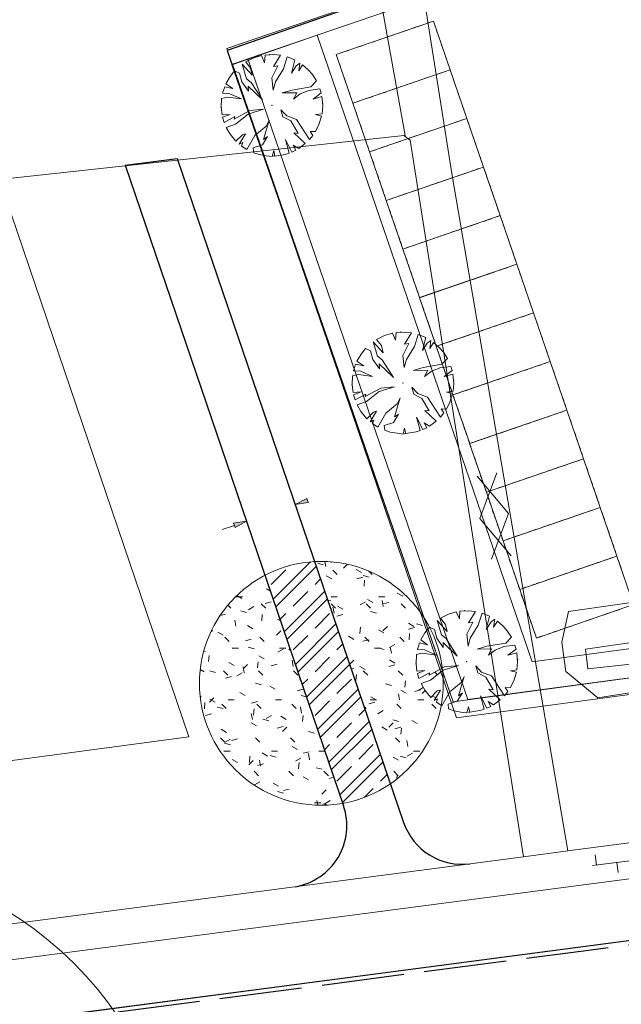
# Model space of a CAD drawing. Header units: metres. Extents: x 231584 to 239351, y 577231 to 577839.
# Tile 23 of 70: x 232066 to 232095, y 577503 to 577551. Entities that reach past the tile are written whole.
import ezdxf

# ---------------------------------------------------------------- set-up
doc = ezdxf.new("R2010")
doc.units = ezdxf.units.M
doc.header["$MEASUREMENT"] = 0
doc.linetypes.add('VH-OPSLUITBAND_100X200_A', pattern=[10, 4, -1, 4, -1])
doc.layers.get('Defpoints').update_dxf_attribs({"color": 6, "lineweight": 0})
for name, color, linetype, lineweight in [('B01', 1, 'Continuous', 0), ('N-WE-VH-DETAIL1-A', 12, 'Continuous', 13), ('N-WE-VH-KANTOPSLUITING_OPSLUITBAND_100X200-G', 150, 'VH-OPSLUITBAND_100X200_A', 30), ('N-WE-VH-KANTVERHARDING-G', 4, 'Continuous', 30), ('N-WE-VH-KANTVERHARDING_FIETSPAD-G', 1, 'Continuous', 30), ('PDF_21 Buitenwanden', 8, 'Continuous', 0), ('PDF_23 Vloeren', 8, 'Continuous', 0), ('PDF_90 Terrein perceel', 8, 'Continuous', 0), ('R-WE-GR-GRAS_BERM-A-500', 72, 'Continuous', 13), ('S01', 7, 'Continuous', 0), ('S03', 7, 'Continuous', 0), ('T07', 140, 'Continuous', 0), ('T09', 72, 'Continuous', 0), ('V01', 8, 'Continuous', 0), ('V02', 253, 'Continuous', 0), ('X-XX-AL-AANKLEDING-M', 7, 'Continuous', 13)]:
    doc.layers.add(name, color=color, linetype=linetype, lineweight=lineweight)

# ---------------------------------------------------------------- blocks, each defined once
blk = doc.blocks.new('OV6')
at = {"color": 0}
for p, q in [((1.96, 5), (1.96, 0)), ((21.96, 5), (21.96, 0)), ((41.96, 5), (41.96, 0)), ((-0.04, 0), (43.96, 0)), ((11.96, 0), (11.96, -5)), ((31.96, 0), (31.96, -5))]:
    blk.add_line(p, q, dxfattribs=at)
blk = doc.blocks.new('GV2')
at = {"color": 0}
for p, q in [((11.84, 20.48), (0, 0)), ((13.98, 0), (2.16, 20.48)), ((11.8, -20.48), (0, 0)), ((13.98, 0), (2.12, -20.48))]:
    blk.add_line(p, q, dxfattribs=at)

msp = doc.modelspace()

# ---------------------------------------------------------------- hatches: boundary and pattern name
at = {"layer": 'N-WE-VH-DETAIL1-A', "linetype": 'Continuous'}
h = msp.add_hatch(dxfattribs=at)
h.set_pattern_fill('ACO-BETON_IN HET WERK GESTORT', color=256, scale=0.1, pattern_type=2)
h.set_pattern_definition([(45, (-0.0003, -0.0001), (-1.0606601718, 1.0606601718), []), (45, (1.3102, -0.0001), (-1.0606601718, 1.0606601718), [1, -0.5]), (45, (0.4997, -0.0001), (-1.0606601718, 1.0606601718), [])])
h.paths.add_polyline_path([(232080.108, 577524.202, 0.107096), (232077.692, 577523.539), (232081.464, 577512.474, 0.107096), (232083.781, 577513.425)], flags=17)
at = {"layer": 'R-WE-GR-GRAS_BERM-A-500', "linetype": 'Continuous'}
h = msp.add_hatch(dxfattribs=at)
h.set_pattern_fill('AGR-GRAS_01', color=256, scale=0.1, pattern_type=2)
h.set_pattern_definition([(0, (0, -0.0008), (2.5, 2.5), [0.3, -2]), (45, (1, 0.4992), (-0.282842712, 4.666904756), [0.3, -2]), (30, (0.2, 0.2992), (0.568653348, 3.215063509), [0.3, -2]), (15, (0.8, 1.1992), (0.964067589, 1.8112354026), [0.3, -2]), (135, (0.4, 4.9992), (-0.0707106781, -1.6263455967), [0.3, -2]), (150, (3, 0.9992), (0.5392304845, -1.4660254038), [0.3, -2]), (165, (0.6, 0.0992), (0.358630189, -1.752536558), [0.3, -2]), (85, (1, 0.9992), (-2.181693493, 2.600041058), [0.3, -2]), (100, (0, -0.0008), (-2.780294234, 1.946782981), [0.3, -2])])
h.paths.add_polyline_path([(232083.781, 577513.425, 0.199155), (232086.245, 577517.227), (232086.011, 577517.379), (232086.07, 577517.552), (232085.895, 577517.471), (232086.209, 577517.974), (232086.054, 577517.929), (232085.74, 577517.614), (232085.451, 577517.962), (232085.263, 577518.288), (232085.72, 577518.448), (232086.227, 577518.843), (232086.181, 577518.978), (232085.658, 577518.693), (232085.679, 577518.811), (232085.162, 577518.531), (232085.089, 577518.775), (232085.453, 577518.919), (232085.064, 577518.891), (232085.022, 577519.252), (232085.044, 577519.695), (232085.327, 577519.759), (232085.941, 577519.679), (232085.932, 577519.703), (232085.437, 577519.92), (232085.091, 577519.943), (232085.192, 577520.26), (232085.583, 577520.174), (232085.254, 577520.404), (232085.455, 577520.754), (232085.537, 577520.856), (232085.231, 577521.748, 0.255883), (232080.108, 577524.202)], flags=17)
h.paths.add_polyline_path([(232077.692, 577523.539, 0.857964), (232081.464, 577512.474)], flags=17)

# ---------------------------------------------------------------- linework, layer by layer
at = {"layer": 'B01', "flags": 128}
msp.add_lwpolyline([(232049.126, 577517.937), (232050.914, 577512.619), (232073.998, 577515.694), (232064.789, 577542.75)], dxfattribs=at)
at = {"layer": 'Defpoints'}
for centre, radius in [((232080.429, 577518.297), 5.914), ((232055.942, 577492.204), 17.669)]:
    msp.add_circle(centre, radius, dxfattribs=at)
at = {"layer": 'N-WE-VH-KANTOPSLUITING_OPSLUITBAND_100X200-G', "flags": 128}
msp.add_lwpolyline([(232040.896, 577497.859), (232044.39, 577498.355), (232050.132, 577499.396), (232055.665, 577500.398), (232093.514, 577505.372), (232103.229, 577506.649)], dxfattribs=at)
at = {"layer": 'N-WE-VH-KANTVERHARDING-G', "flags": 128}
msp.add_lwpolyline([(232040.806, 577498.048), (232044.359, 577498.552), (232050.097, 577499.592), (232055.634, 577500.596), (232093.488, 577505.571), (232131.439, 577510.558), (232135.081, 577511.011), (232138.95, 577511.326), (232150.141, 577512.206), (232161.343, 577513.087), (232176.206, 577514.286)], dxfattribs=at)
at = {"layer": 'N-WE-VH-KANTVERHARDING_FIETSPAD-G'}
for p, q in [((232070.91, 577543.439), (232073.438, 577543.77)), ((232070.91, 577543.439), (232081.503, 577512.357)), ((232073.438, 577543.77), (232084.419, 577511.551))]:
    msp.add_line(p, q, dxfattribs=at)
at = {"layer": 'N-WE-VH-KANTVERHARDING_FIETSPAD-G', "flags": 128}
msp.add_lwpolyline([(232085.473, 577554.427), (232086.088, 577552.582), (232075.865, 577549.004), (232077.495, 577544.3)], dxfattribs=at)
at = {"layer": 'N-WE-VH-KANTVERHARDING_FIETSPAD-G'}
for centre, start, end in [((232078.664, 577511.389), 279.3642, 18.8207), ((232087.259, 577512.519), 198.8207, 277.4866)]:
    msp.add_arc(centre, 3, start, end, dxfattribs=at)
at = {"layer": 'PDF_21 Buitenwanden', "lineweight": 13, "flags": 128}
msp.add_lwpolyline([(232099.14, 577521.601, -0.414286), (232097.838, 577518.939, -0.048461), (232097.438, 577518.844), (232087.529, 577517.51), (232083.271, 577529.922), (232076.863, 577548.601), (232086.335, 577551.851), (232086.076, 577552.606), (232075.849, 577549.097), (232082.516, 577529.663), (232086.986, 577516.631), (232097.544, 577518.053, 0.048969), (232098.097, 577518.184, 0.41431), (232099.895, 577521.86), (232099.641, 577522.599), (232098.886, 577522.34)], format="xyb", close=True, dxfattribs=at)
at = {"layer": 'PDF_23 Vloeren', "lineweight": 13, "flags": 128}
msp.add_lwpolyline([(232076.085, 577548.316), (232080.218, 577549.752), (232090.651, 577519.339), (232099.289, 577520.502), (232090.651, 577519.339), (232080.218, 577549.752), (232076.112, 577548.344), (232086.828, 577517.403), (232098.955, 577519.05), (232099.289, 577520.502), (232099.132, 577519.074), (232086.828, 577517.403)], close=True, dxfattribs=at)
at = {"layer": 'PDF_90 Terrein perceel', "lineweight": 13}
for p, q in [((232084.463, 577549.946), (232084.61, 577549.996)), ((232084.683, 577550.022), (232084.831, 577550.072)), ((232084.905, 577550.097), (232085.052, 577550.148)), ((232085.126, 577550.173), (232085.273, 577550.224)), ((232085.346, 577550.249), (232085.493, 577550.3)), ((232085.567, 577550.325), (232085.714, 577550.376)), ((232085.943, 577550.207), (232085.994, 577550.06)), ((232083.137, 577549.491), (232083.284, 577549.542)), ((232083.358, 577549.567), (232083.505, 577549.617)), ((232083.579, 577549.643), (232083.726, 577549.693)), ((232083.8, 577549.718), (232083.947, 577549.769)), ((232084.021, 577549.794), (232084.168, 577549.845)), ((232084.242, 577549.87), (232084.389, 577549.921)), ((232086.019, 577549.986), (232086.069, 577549.839)), ((232086.095, 577549.765), (232086.145, 577549.618)), ((232086.17, 577549.544), (232086.221, 577549.397)), ((232081.811, 577549.036), (232081.958, 577549.086)), ((232082.033, 577549.112), (232082.18, 577549.162)), ((232082.253, 577549.187), (232082.401, 577549.238)), ((232082.474, 577549.263), (232082.621, 577549.314)), ((232082.695, 577549.339), (232082.842, 577549.39)), ((232082.916, 577549.415), (232083.063, 577549.466)), ((232086.246, 577549.323), (232086.297, 577549.176)), ((232086.322, 577549.102), (232086.373, 577548.955)), ((232081.276, 577548.438), (232081.225, 577548.585)), ((232081.37, 577548.884), (232081.517, 577548.935)), ((232081.59, 577548.96), (232081.738, 577549.01)), ((232086.398, 577548.881), (232086.448, 577548.734)), ((232086.474, 577548.661), (232086.524, 577548.513)), ((232081.352, 577548.217), (232081.301, 577548.364)), ((232081.427, 577547.996), (232081.377, 577548.143)), ((232086.549, 577548.439), (232086.6, 577548.292)), ((232081.503, 577547.775), (232081.453, 577547.922)), ((232081.579, 577547.554), (232081.529, 577547.701)), ((232085.351, 577547.614), (232085.204, 577547.563)), ((232085.572, 577547.689), (232085.425, 577547.639)), ((232085.793, 577547.765), (232085.646, 577547.715)), ((232086.014, 577547.841), (232085.867, 577547.791)), ((232086.235, 577547.917), (232086.088, 577547.866)), ((232086.456, 577547.993), (232086.308, 577547.943)), ((232086.752, 577547.847), (232086.803, 577547.7)), ((232086.828, 577547.627), (232086.879, 577547.479)), ((232081.655, 577547.333), (232081.604, 577547.48)), ((232081.731, 577547.112), (232081.68, 577547.259)), ((232084.026, 577547.159), (232083.878, 577547.108)), ((232084.247, 577547.235), (232084.099, 577547.184)), ((232084.467, 577547.31), (232084.32, 577547.26)), ((232084.688, 577547.386), (232084.541, 577547.336)), ((232084.909, 577547.462), (232084.762, 577547.411)), ((232085.13, 577547.538), (232084.983, 577547.487)), ((232086.904, 577547.406), (232086.954, 577547.259)), ((232086.98, 577547.185), (232087.03, 577547.038)), ((232081.806, 577546.891), (232081.756, 577547.038)), ((232081.882, 577546.67), (232081.832, 577546.817)), ((232082.7, 577546.704), (232082.553, 577546.653)), ((232082.921, 577546.779), (232082.774, 577546.729)), ((232083.142, 577546.855), (232082.995, 577546.805)), ((232083.363, 577546.931), (232083.216, 577546.88)), ((232083.584, 577547.007), (232083.436, 577546.957)), ((232083.804, 577547.083), (232083.657, 577547.032)), ((232087.056, 577546.964), (232087.106, 577546.816)), ((232087.131, 577546.743), (232087.182, 577546.596)), ((232082.085, 577546.078), (232082.035, 577546.225)), ((232082.258, 577546.552), (232082.111, 577546.502)), ((232082.479, 577546.628), (232082.332, 577546.577)), ((232087.207, 577546.522), (232087.258, 577546.375)), ((232087.283, 577546.301), (232087.333, 577546.154)), ((232082.161, 577545.857), (232082.111, 577546.005)), ((232082.237, 577545.637), (232082.186, 577545.784)), ((232087.359, 577546.08), (232087.409, 577545.933)), ((232082.313, 577545.415), (232082.262, 577545.562)), ((232082.389, 577545.194), (232082.338, 577545.342)), ((232086.161, 577545.254), (232086.013, 577545.204)), ((232086.381, 577545.33), (232086.234, 577545.28)), ((232086.602, 577545.406), (232086.455, 577545.355)), ((232086.824, 577545.482), (232086.676, 577545.431)), ((232087.044, 577545.557), (232086.897, 577545.507)), ((232087.265, 577545.634), (232087.118, 577545.583)), ((232087.562, 577545.488), (232087.612, 577545.341)), ((232087.638, 577545.267), (232087.688, 577545.12)), ((232082.464, 577544.974), (232082.414, 577545.121)), ((232082.54, 577544.753), (232082.49, 577544.9)), ((232084.835, 577544.799), (232084.687, 577544.749)), ((232085.056, 577544.875), (232084.909, 577544.825)), ((232085.277, 577544.951), (232085.13, 577544.901)), ((232085.498, 577545.027), (232085.35, 577544.976)), ((232085.718, 577545.103), (232085.571, 577545.052)), ((232085.94, 577545.178), (232085.793, 577545.128)), ((232087.713, 577545.046), (232087.764, 577544.899)), ((232087.789, 577544.826), (232087.84, 577544.678)), ((232082.616, 577544.532), (232082.565, 577544.679)), ((232082.692, 577544.311), (232082.641, 577544.458)), ((232083.288, 577544.268), (232083.141, 577544.218)), ((232083.509, 577544.344), (232083.362, 577544.294)), ((232083.73, 577544.42), (232083.583, 577544.369)), ((232083.951, 577544.496), (232083.804, 577544.445)), ((232084.172, 577544.572), (232084.025, 577544.521)), ((232084.393, 577544.648), (232084.246, 577544.597)), ((232084.614, 577544.724), (232084.467, 577544.673)), ((232087.865, 577544.604), (232087.916, 577544.457)), ((232087.941, 577544.383), (232087.991, 577544.236)), ((232082.895, 577543.719), (232082.844, 577543.866)), ((232083.068, 577544.193), (232082.92, 577544.142)), ((232088.017, 577544.163), (232088.067, 577544.015)), ((232088.092, 577543.942), (232088.143, 577543.795)), ((232082.971, 577543.498), (232082.92, 577543.645)), ((232083.046, 577543.277), (232082.996, 577543.424)), ((232088.168, 577543.72), (232088.219, 577543.573)), ((232083.122, 577543.056), (232083.072, 577543.203)), ((232083.198, 577542.835), (232083.147, 577542.982)), ((232086.97, 577542.895), (232086.823, 577542.844)), ((232087.191, 577542.971), (232087.044, 577542.92)), ((232087.412, 577543.046), (232087.264, 577542.996)), ((232087.633, 577543.122), (232087.486, 577543.072)), ((232087.854, 577543.198), (232087.707, 577543.148)), ((232088.074, 577543.274), (232087.927, 577543.224)), ((232088.371, 577543.129), (232088.422, 577542.982)), ((232088.447, 577542.908), (232088.497, 577542.761)), ((232083.274, 577542.614), (232083.223, 577542.761)), ((232083.349, 577542.393), (232083.299, 577542.541)), ((232085.423, 577542.364), (232085.276, 577542.314)), ((232085.644, 577542.44), (232085.497, 577542.39)), ((232085.865, 577542.516), (232085.718, 577542.465)), ((232086.086, 577542.592), (232085.939, 577542.541)), ((232086.307, 577542.667), (232086.16, 577542.617)), ((232086.528, 577542.743), (232086.381, 577542.693)), ((232086.749, 577542.819), (232086.602, 577542.769)), ((232088.523, 577542.687), (232088.573, 577542.54)), ((232088.599, 577542.466), (232088.649, 577542.319)), ((232083.425, 577542.173), (232083.375, 577542.32)), ((232083.501, 577541.951), (232083.451, 577542.098)), ((232084.098, 577541.909), (232083.951, 577541.859)), ((232084.319, 577541.985), (232084.171, 577541.934)), ((232084.54, 577542.061), (232084.392, 577542.01)), ((232084.76, 577542.136), (232084.613, 577542.086)), ((232084.982, 577542.213), (232084.834, 577542.162)), ((232085.202, 577542.288), (232085.055, 577542.238)), ((232088.674, 577542.245), (232088.725, 577542.098)), ((232088.75, 577542.024), (232088.801, 577541.877)), ((232083.704, 577541.359), (232083.653, 577541.507)), ((232083.877, 577541.833), (232083.729, 577541.783)), ((232088.826, 577541.803), (232088.876, 577541.656)), ((232088.902, 577541.582), (232088.952, 577541.435)), ((232083.78, 577541.139), (232083.729, 577541.286)), ((232083.856, 577540.918), (232083.805, 577541.065)), ((232088.978, 577541.361), (232089.028, 577541.214)), ((232083.932, 577540.696), (232083.881, 577540.844)), ((232084.007, 577540.476), (232083.957, 577540.623)), ((232087.559, 577540.46), (232087.411, 577540.409)), ((232087.779, 577540.536), (232087.632, 577540.485)), ((232088, 577540.611), (232087.853, 577540.561)), ((232088.221, 577540.687), (232088.074, 577540.637)), ((232088.442, 577540.763), (232088.295, 577540.712)), ((232088.663, 577540.839), (232088.516, 577540.788)), ((232088.884, 577540.915), (232088.737, 577540.864)), ((232089.18, 577540.769), (232089.231, 577540.622)), ((232089.256, 577540.548), (232089.307, 577540.401)), ((232084.083, 577540.255), (232084.033, 577540.402)), ((232084.159, 577540.034), (232084.108, 577540.181)), ((232086.233, 577540.005), (232086.085, 577539.954)), ((232086.453, 577540.081), (232086.306, 577540.03)), ((232086.675, 577540.157), (232086.527, 577540.106)), ((232086.896, 577540.232), (232086.748, 577540.182)), ((232087.116, 577540.308), (232086.969, 577540.258)), ((232087.337, 577540.384), (232087.19, 577540.333)), ((232089.332, 577540.328), (232089.383, 577540.18)), ((232089.408, 577540.107), (232089.458, 577539.96)), ((232084.235, 577539.813), (232084.184, 577539.96)), ((232084.311, 577539.592), (232084.26, 577539.739)), ((232084.907, 577539.55), (232084.76, 577539.499)), ((232085.128, 577539.625), (232084.981, 577539.575)), ((232085.349, 577539.701), (232085.202, 577539.651)), ((232085.57, 577539.777), (232085.423, 577539.726)), ((232085.791, 577539.853), (232085.644, 577539.802)), ((232086.012, 577539.929), (232085.864, 577539.879)), ((232089.484, 577539.886), (232089.534, 577539.738)), ((232089.56, 577539.665), (232089.61, 577539.518)), ((232084.513, 577539), (232084.463, 577539.147)), ((232084.686, 577539.474), (232084.539, 577539.423)), ((232089.635, 577539.444), (232089.686, 577539.297)), ((232089.711, 577539.223), (232089.762, 577539.076)), ((232084.589, 577538.779), (232084.538, 577538.926)), ((232084.665, 577538.558), (232084.615, 577538.706)), ((232089.693, 577538.556), (232089.546, 577538.505)), ((232089.787, 577539.002), (232089.838, 577538.855)), ((232084.741, 577538.337), (232084.69, 577538.484)), ((232084.817, 577538.116), (232084.766, 577538.263)), ((232088.367, 577538.1), (232088.22, 577538.05)), ((232088.589, 577538.176), (232088.442, 577538.126)), ((232088.81, 577538.252), (232088.662, 577538.201)), ((232089.03, 577538.328), (232088.883, 577538.277)), ((232089.251, 577538.403), (232089.104, 577538.353)), ((232089.473, 577538.479), (232089.325, 577538.429)), ((232089.99, 577538.41), (232090.04, 577538.263)), ((232090.065, 577538.189), (232090.116, 577538.042)), ((232084.892, 577537.895), (232084.842, 577538.043)), ((232084.968, 577537.675), (232084.918, 577537.822)), ((232085.044, 577537.454), (232084.993, 577537.601)), ((232087.042, 577537.646), (232086.895, 577537.595)), ((232087.263, 577537.721), (232087.116, 577537.671)), ((232087.484, 577537.797), (232087.336, 577537.747)), ((232087.705, 577537.873), (232087.558, 577537.822)), ((232087.926, 577537.949), (232087.779, 577537.898)), ((232088.147, 577538.024), (232087.999, 577537.974)), ((232090.141, 577537.968), (232090.192, 577537.821)), ((232090.217, 577537.748), (232090.268, 577537.6)), ((232085.12, 577537.232), (232085.069, 577537.38)), ((232085.495, 577537.114), (232085.348, 577537.064)), ((232085.717, 577537.19), (232085.569, 577537.14)), ((232085.937, 577537.266), (232085.79, 577537.216)), ((232086.158, 577537.342), (232086.011, 577537.291)), ((232086.379, 577537.418), (232086.232, 577537.367)), ((232086.6, 577537.494), (232086.453, 577537.443)), ((232086.821, 577537.57), (232086.674, 577537.519)), ((232090.293, 577537.526), (232090.344, 577537.379)), ((232090.369, 577537.305), (232090.419, 577537.158)), ((232085.322, 577536.641), (232085.272, 577536.788)), ((232090.445, 577537.085), (232090.495, 577536.937)), ((232090.52, 577536.864), (232090.571, 577536.716)), ((232090.596, 577536.642), (232090.647, 577536.495)), ((232085.398, 577536.42), (232085.348, 577536.567)), ((232085.474, 577536.199), (232085.423, 577536.346)), ((232090.503, 577536.196), (232090.355, 577536.146)), ((232085.55, 577535.978), (232085.5, 577536.125)), ((232085.626, 577535.757), (232085.576, 577535.904)), ((232085.702, 577535.536), (232085.651, 577535.683)), ((232088.956, 577535.665), (232088.809, 577535.615)), ((232089.177, 577535.741), (232089.03, 577535.69)), ((232089.398, 577535.817), (232089.251, 577535.766)), ((232089.619, 577535.893), (232089.472, 577535.842)), ((232089.84, 577535.968), (232089.693, 577535.918)), ((232090.061, 577536.044), (232089.913, 577535.994)), ((232090.282, 577536.12), (232090.135, 577536.069)), ((232090.799, 577536.05), (232090.849, 577535.903)), ((232090.875, 577535.83), (232090.925, 577535.682)), ((232085.778, 577535.315), (232085.727, 577535.462)), ((232085.853, 577535.094), (232085.803, 577535.242)), ((232087.63, 577535.21), (232087.483, 577535.16)), ((232087.851, 577535.286), (232087.704, 577535.236)), ((232088.072, 577535.362), (232087.925, 577535.311)), ((232088.293, 577535.438), (232088.146, 577535.387)), ((232088.514, 577535.514), (232088.367, 577535.463)), ((232088.735, 577535.589), (232088.588, 577535.539)), ((232090.95, 577535.609), (232091.001, 577535.462)), ((232091.026, 577535.388), (232091.077, 577535.241)), ((232085.929, 577534.873), (232085.879, 577535.02)), ((232086.305, 577534.755), (232086.157, 577534.705)), ((232086.526, 577534.831), (232086.378, 577534.78)), ((232086.747, 577534.907), (232086.6, 577534.856)), ((232086.968, 577534.982), (232086.82, 577534.932)), ((232087.189, 577535.058), (232087.041, 577535.008)), ((232087.409, 577535.134), (232087.262, 577535.083)), ((232091.103, 577535.167), (232091.153, 577535.02)), ((232091.178, 577534.946), (232091.229, 577534.799)), ((232091.254, 577534.725), (232091.305, 577534.578)), ((232086.132, 577534.281), (232086.081, 577534.428)), ((232091.33, 577534.504), (232091.38, 577534.357)), ((232091.406, 577534.283), (232091.456, 577534.136)), ((232086.208, 577534.06), (232086.157, 577534.208)), ((232086.283, 577533.84), (232086.233, 577533.987)), ((232086.36, 577533.618), (232086.309, 577533.765)), ((232091.091, 577533.76), (232090.944, 577533.71)), ((232091.312, 577533.837), (232091.165, 577533.786)), ((232086.435, 577533.398), (232086.385, 577533.545)), ((232086.511, 577533.177), (232086.461, 577533.324)), ((232089.765, 577533.306), (232089.618, 577533.255)), ((232089.986, 577533.381), (232089.839, 577533.331)), ((232090.208, 577533.457), (232090.06, 577533.407)), ((232090.428, 577533.533), (232090.281, 577533.483)), ((232090.649, 577533.609), (232090.502, 577533.558)), ((232090.87, 577533.685), (232090.723, 577533.634)), ((232091.608, 577533.691), (232091.659, 577533.544)), ((232091.684, 577533.47), (232091.735, 577533.323)), ((232086.587, 577532.956), (232086.536, 577533.103)), ((232086.663, 577532.735), (232086.612, 577532.882)), ((232088.44, 577532.851), (232088.293, 577532.801)), ((232088.661, 577532.927), (232088.513, 577532.876)), ((232088.882, 577533.003), (232088.734, 577532.952)), ((232089.102, 577533.078), (232088.955, 577533.028)), ((232089.324, 577533.154), (232089.176, 577533.104)), ((232089.545, 577533.23), (232089.397, 577533.179)), ((232091.76, 577533.249), (232091.81, 577533.102)), ((232091.836, 577533.029), (232091.886, 577532.881)), ((232091.911, 577532.807), (232091.962, 577532.66)), ((232086.739, 577532.514), (232086.688, 577532.661)), ((232087.114, 577532.396), (232086.967, 577532.345)), ((232087.335, 577532.471), (232087.188, 577532.421)), ((232087.556, 577532.547), (232087.409, 577532.497)), ((232087.777, 577532.623), (232087.63, 577532.573)), ((232087.998, 577532.699), (232087.851, 577532.648)), ((232088.219, 577532.775), (232088.071, 577532.724)), ((232091.988, 577532.587), (232092.038, 577532.439)), ((232092.063, 577532.366), (232092.114, 577532.219)), ((232086.941, 577531.922), (232086.891, 577532.069)), ((232087.017, 577531.701), (232086.966, 577531.848)), ((232092.139, 577532.145), (232092.19, 577531.998)), ((232092.215, 577531.924), (232092.266, 577531.776)), ((232087.093, 577531.48), (232087.042, 577531.627)), ((232087.169, 577531.259), (232087.118, 577531.406)), ((232091.9, 577531.401), (232091.753, 577531.351)), ((232092.121, 577531.477), (232091.974, 577531.427)), ((232087.245, 577531.038), (232087.194, 577531.185)), ((232087.321, 577530.817), (232087.27, 577530.965)), ((232090.575, 577530.946), (232090.428, 577530.896)), ((232090.796, 577531.022), (232090.648, 577530.972)), ((232091.016, 577531.098), (232090.869, 577531.047)), ((232091.238, 577531.174), (232091.091, 577531.123)), ((232091.459, 577531.25), (232091.311, 577531.199)), ((232091.679, 577531.325), (232091.532, 577531.275)), ((232092.418, 577531.332), (232092.468, 577531.185)), ((232092.493, 577531.111), (232092.544, 577530.964)), ((232092.569, 577530.89), (232092.62, 577530.743)), ((232087.396, 577530.596), (232087.346, 577530.744)), ((232087.472, 577530.376), (232087.422, 577530.523)), ((232089.028, 577530.416), (232088.881, 577530.365)), ((232089.249, 577530.492), (232089.102, 577530.441)), ((232089.47, 577530.567), (232089.323, 577530.517)), ((232089.691, 577530.643), (232089.544, 577530.593)), ((232089.912, 577530.719), (232089.765, 577530.668)), ((232090.133, 577530.795), (232089.986, 577530.744)), ((232090.354, 577530.871), (232090.207, 577530.82)), ((232092.645, 577530.669), (232092.695, 577530.522)), ((232092.721, 577530.448), (232092.771, 577530.301)), ((232087.548, 577530.154), (232087.498, 577530.302)), ((232087.923, 577530.036), (232087.776, 577529.986)), ((232088.144, 577530.112), (232087.997, 577530.062)), ((232088.366, 577530.188), (232088.218, 577530.137)), ((232088.586, 577530.264), (232088.439, 577530.213)), ((232088.807, 577530.339), (232088.66, 577530.289)), ((232092.797, 577530.227), (232092.848, 577530.08)), ((232092.873, 577530.006), (232092.923, 577529.859)), ((232087.751, 577529.562), (232087.7, 577529.71)), ((232087.826, 577529.342), (232087.776, 577529.489)), ((232092.949, 577529.786), (232092.999, 577529.638)), ((232093.025, 577529.564), (232093.075, 577529.417)), ((232087.902, 577529.121), (232087.852, 577529.268)), ((232087.978, 577528.899), (232087.928, 577529.047)), ((232092.71, 577529.042), (232092.562, 577528.991)), ((232092.931, 577529.118), (232092.784, 577529.068)), ((232088.054, 577528.679), (232088.003, 577528.826)), ((232088.13, 577528.458), (232088.079, 577528.605)), ((232091.163, 577528.511), (232091.016, 577528.461)), ((232091.384, 577528.587), (232091.237, 577528.536)), ((232091.605, 577528.663), (232091.458, 577528.612)), ((232091.826, 577528.739), (232091.679, 577528.688)), ((232092.047, 577528.814), (232091.9, 577528.764)), ((232092.268, 577528.89), (232092.121, 577528.84)), ((232092.489, 577528.966), (232092.342, 577528.915)), ((232093.227, 577528.972), (232093.278, 577528.825)), ((232093.303, 577528.752), (232093.353, 577528.604)), ((232093.379, 577528.531), (232093.429, 577528.383)), ((232088.206, 577528.237), (232088.155, 577528.384)), ((232088.282, 577528.016), (232088.231, 577528.164)), ((232089.837, 577528.056), (232089.69, 577528.005)), ((232090.058, 577528.132), (232089.911, 577528.082)), ((232090.279, 577528.208), (232090.132, 577528.158)), ((232090.5, 577528.284), (232090.353, 577528.233)), ((232090.721, 577528.36), (232090.574, 577528.309)), ((232090.942, 577528.435), (232090.795, 577528.385)), ((232093.454, 577528.31), (232093.505, 577528.163)), ((232093.53, 577528.089), (232093.581, 577527.941)), ((232088.357, 577527.795), (232088.307, 577527.942)), ((232088.733, 577527.677), (232088.586, 577527.626)), ((232088.954, 577527.753), (232088.806, 577527.702)), ((232089.175, 577527.829), (232089.028, 577527.778)), ((232089.396, 577527.904), (232089.249, 577527.854)), ((232089.617, 577527.98), (232089.469, 577527.93)), ((232093.606, 577527.868), (232093.657, 577527.72)), ((232093.682, 577527.647), (232093.733, 577527.5)), ((232088.56, 577527.203), (232088.509, 577527.35)), ((232088.636, 577526.982), (232088.585, 577527.129)), ((232093.758, 577527.426), (232093.809, 577527.279)), ((232093.834, 577527.205), (232093.884, 577527.058)), ((232088.711, 577526.761), (232088.661, 577526.909)), ((232088.787, 577526.54), (232088.737, 577526.687)), ((232093.298, 577526.607), (232093.151, 577526.556)), ((232093.519, 577526.682), (232093.372, 577526.632)), ((232093.74, 577526.759), (232093.593, 577526.708)), ((232094.036, 577526.613), (232094.087, 577526.466)), ((232088.863, 577526.319), (232088.813, 577526.466)), ((232088.939, 577526.098), (232088.888, 577526.246)), ((232091.973, 577526.152), (232091.825, 577526.101)), ((232092.194, 577526.228), (232092.046, 577526.177)), ((232092.414, 577526.303), (232092.267, 577526.253)), ((232092.635, 577526.379), (232092.488, 577526.329)), ((232092.856, 577526.455), (232092.709, 577526.405)), ((232093.077, 577526.531), (232092.93, 577526.48)), ((232094.112, 577526.392), (232094.163, 577526.245)), ((232094.188, 577526.171), (232094.238, 577526.024)), ((232089.015, 577525.878), (232088.964, 577526.025)), ((232089.091, 577525.657), (232089.04, 577525.804)), ((232090.647, 577525.697), (232090.5, 577525.646)), ((232090.868, 577525.773), (232090.72, 577525.722)), ((232091.089, 577525.849), (232090.942, 577525.798)), ((232091.31, 577525.924), (232091.162, 577525.874)), ((232091.531, 577526), (232091.383, 577525.95)), ((232091.751, 577526.076), (232091.604, 577526.025)), ((232094.264, 577525.95), (232094.314, 577525.803)), ((232094.34, 577525.729), (232094.39, 577525.582)), ((232089.167, 577525.436), (232089.116, 577525.583)), ((232089.542, 577525.318), (232089.395, 577525.267)), ((232089.763, 577525.393), (232089.616, 577525.343)), ((232089.984, 577525.469), (232089.837, 577525.419)), ((232090.205, 577525.545), (232090.058, 577525.494)), ((232090.426, 577525.621), (232090.279, 577525.57)), ((232094.415, 577525.508), (232094.466, 577525.361)), ((232094.491, 577525.288), (232094.542, 577525.14)), ((232089.369, 577524.844), (232089.319, 577524.991)), ((232089.445, 577524.623), (232089.395, 577524.77)), ((232094.567, 577525.067), (232094.618, 577524.92)), ((232094.643, 577524.846), (232094.694, 577524.698)), ((232089.521, 577524.402), (232089.47, 577524.549)), ((232089.597, 577524.181), (232089.546, 577524.328)), ((232094.108, 577524.247), (232093.96, 577524.197)), ((232094.328, 577524.323), (232094.181, 577524.272)), ((232094.549, 577524.399), (232094.402, 577524.349)), ((232094.846, 577524.254), (232094.896, 577524.106)), ((232089.673, 577523.96), (232089.622, 577524.107)), ((232089.748, 577523.739), (232089.698, 577523.886)), ((232092.782, 577523.792), (232092.635, 577523.742)), ((232093.003, 577523.868), (232092.856, 577523.818)), ((232093.224, 577523.944), (232093.077, 577523.893)), ((232093.445, 577524.02), (232093.297, 577523.969)), ((232093.665, 577524.096), (232093.518, 577524.045)), ((232093.887, 577524.171), (232093.739, 577524.121)), ((232094.922, 577524.033), (232094.972, 577523.886)), ((232089.824, 577523.518), (232089.774, 577523.665)), ((232089.9, 577523.298), (232089.849, 577523.445)), ((232091.235, 577523.261), (232091.088, 577523.211)), ((232091.456, 577523.338), (232091.309, 577523.287)), ((232091.677, 577523.413), (232091.53, 577523.363)), ((232091.898, 577523.489), (232091.751, 577523.439)), ((232092.119, 577523.565), (232091.972, 577523.515)), ((232092.34, 577523.641), (232092.193, 577523.59)), ((232092.561, 577523.717), (232092.414, 577523.666)), ((232089.976, 577523.076), (232089.926, 577523.223)), ((232090.352, 577522.958), (232090.204, 577522.908)), ((232090.572, 577523.034), (232090.425, 577522.983)), ((232090.793, 577523.11), (232090.646, 577523.059)), ((232091.015, 577523.186), (232090.867, 577523.135)), ((232090.179, 577522.484), (232090.128, 577522.632)), ((232090.254, 577522.264), (232090.204, 577522.411)), ((232090.33, 577522.043), (232090.28, 577522.19)), ((232090.406, 577521.821), (232090.356, 577521.969)), ((232094.696, 577521.812), (232094.549, 577521.762)), ((232094.917, 577521.888), (232094.77, 577521.837)), ((232090.482, 577521.601), (232090.431, 577521.748)), ((232090.558, 577521.38), (232090.507, 577521.527)), ((232093.37, 577521.357), (232093.223, 577521.307)), ((232093.591, 577521.433), (232093.444, 577521.382)), ((232093.812, 577521.509), (232093.665, 577521.458)), ((232094.033, 577521.585), (232093.886, 577521.534)), ((232094.254, 577521.66), (232094.107, 577521.61)), ((232094.475, 577521.736), (232094.328, 577521.686)), ((232090.633, 577521.159), (232090.583, 577521.306)), ((232090.709, 577520.938), (232090.659, 577521.085)), ((232090.786, 577520.717), (232090.735, 577520.864)), ((232092.045, 577520.902), (232091.898, 577520.852)), ((232092.265, 577520.978), (232092.118, 577520.927)), ((232092.486, 577521.054), (232092.339, 577521.003)), ((232092.707, 577521.13), (232092.56, 577521.079)), ((232092.928, 577521.206), (232092.781, 577521.155)), ((232093.149, 577521.281), (232093.002, 577521.231)), ((232091.161, 577520.599), (232091.014, 577520.548)), ((232091.382, 577520.675), (232091.235, 577520.624)), ((232091.603, 577520.75), (232091.455, 577520.7)), ((232091.824, 577520.826), (232091.677, 577520.776))]:
    msp.add_line(p, q, dxfattribs=at)
at = {"layer": 'PDF_90 Terrein perceel', "lineweight": 13, "flags": 128}
for points in [[(232082.915, 577544.14), (232082.768, 577544.09), (232081.958, 577546.449), (232081.149, 577548.808), (232085.867, 577550.428), (232081.149, 577548.808), (232081.958, 577546.449)], [(232082.01, 577546.299), (232082.009, 577546.302), (232081.958, 577546.449), (232086.677, 577548.069), (232085.867, 577550.428), (232086.677, 577548.069), (232081.958, 577546.449), (232086.677, 577548.069)], [(232085.72, 577550.378), (232085.867, 577550.428), (232085.918, 577550.281)], [(232081.2, 577548.658), (232081.199, 577548.661), (232081.149, 577548.808), (232081.296, 577548.859)], [(232086.625, 577548.218), (232086.626, 577548.216), (232086.677, 577548.069), (232086.529, 577548.018)], [(232082.768, 577544.09), (232081.958, 577546.449), (232086.677, 577548.069), (232086.727, 577547.922)], [(232082.105, 577546.5), (232081.958, 577546.449), (232081.908, 577546.596)], [(232087.485, 577545.709), (232082.767, 577544.09), (232087.485, 577545.709), (232087.536, 577545.562)], [(232087.435, 577545.859), (232087.435, 577545.857), (232087.486, 577545.709), (232087.339, 577545.659)], [(232082.819, 577543.94), (232082.818, 577543.943), (232082.767, 577544.09), (232082.768, 577544.09), (232082.717, 577544.237)], [(232083.724, 577541.781), (232083.577, 577541.73), (232082.767, 577544.09), (232083.577, 577541.73)], [(232088.295, 577543.35), (232083.576, 577541.73), (232088.295, 577543.35), (232088.345, 577543.203)], [(232088.244, 577543.5), (232088.245, 577543.497), (232088.295, 577543.35), (232088.148, 577543.3)], [(232083.628, 577541.58), (232083.627, 577541.583), (232083.576, 577541.73), (232083.577, 577541.73), (232083.526, 577541.878)], [(232084.534, 577539.421), (232084.386, 577539.371), (232083.576, 577541.73), (232084.386, 577539.371)], [(232089.104, 577540.991), (232084.386, 577539.371), (232089.104, 577540.991), (232089.155, 577540.843)], [(232089.053, 577541.14), (232089.054, 577541.138), (232089.105, 577540.991), (232088.957, 577540.94)], [(232084.437, 577539.221), (232084.436, 577539.224), (232084.386, 577539.371), (232084.386, 577539.371), (232084.336, 577539.518)], [(232085.343, 577537.062), (232085.196, 577537.012), (232084.386, 577539.371), (232085.196, 577537.012)], [(232089.914, 577538.631), (232085.195, 577537.011), (232089.914, 577538.631), (232089.964, 577538.484)], [(232089.863, 577538.781), (232089.864, 577538.779), (232089.914, 577538.631), (232089.767, 577538.581)], [(232085.247, 577536.861), (232085.246, 577536.864), (232085.195, 577537.011), (232085.196, 577537.012), (232085.145, 577537.159)], [(232086.152, 577534.703), (232086.005, 577534.652), (232085.195, 577537.011), (232086.005, 577534.652)], [(232090.723, 577536.272), (232086.005, 577534.652), (232090.723, 577536.272), (232090.773, 577536.125)], [(232090.672, 577536.422), (232090.673, 577536.419), (232090.723, 577536.272), (232090.576, 577536.221)], [(232086.056, 577534.502), (232086.055, 577534.505), (232086.005, 577534.652), (232086.005, 577534.652), (232085.955, 577534.799)], [(232086.962, 577532.343), (232086.814, 577532.293), (232086.005, 577534.652), (232086.814, 577532.293)], [(232091.532, 577533.912), (232086.814, 577532.293), (232091.532, 577533.912), (232091.583, 577533.765)], [(232091.482, 577534.062), (232091.482, 577534.06), (232091.533, 577533.913), (232091.386, 577533.862)], [(232086.865, 577532.143), (232086.864, 577532.145), (232086.814, 577532.293), (232086.814, 577532.293), (232086.764, 577532.44)], [(232087.771, 577529.984), (232087.624, 577529.934), (232086.814, 577532.293), (232087.624, 577529.934)], [(232092.342, 577531.553), (232087.623, 577529.933), (232092.342, 577531.553), (232092.392, 577531.406)], [(232092.291, 577531.703), (232092.292, 577531.7), (232092.342, 577531.553), (232092.195, 577531.503)], [(232087.675, 577529.783), (232087.674, 577529.786), (232087.623, 577529.933), (232087.624, 577529.934), (232087.573, 577530.081)], [(232088.58, 577527.625), (232088.433, 577527.574), (232087.623, 577529.933), (232088.433, 577527.574)], [(232093.151, 577529.194), (232088.433, 577527.574), (232093.151, 577529.194), (232093.202, 577529.046)], [(232093.1, 577529.343), (232093.101, 577529.341), (232093.152, 577529.194), (232093.004, 577529.143)], [(232088.484, 577527.424), (232088.483, 577527.427), (232088.433, 577527.574), (232088.433, 577527.574), (232088.383, 577527.721)], [(232089.39, 577525.265), (232089.243, 577525.215), (232088.433, 577527.574), (232089.243, 577525.215)], [(232093.961, 577526.834), (232089.242, 577525.215), (232093.961, 577526.834), (232094.011, 577526.687)], [(232093.91, 577526.984), (232093.91, 577526.982), (232093.961, 577526.834), (232093.814, 577526.784)], [(232089.294, 577525.065), (232089.293, 577525.067), (232089.242, 577525.215), (232089.243, 577525.215), (232089.192, 577525.362)], [(232090.199, 577522.906), (232090.052, 577522.855), (232089.242, 577525.215), (232090.052, 577522.855)], [(232094.77, 577524.475), (232095.58, 577522.116), (232090.861, 577520.496), (232090.051, 577522.855), (232094.77, 577524.475), (232095.58, 577522.116), (232090.861, 577520.496), (232090.051, 577522.855), (232094.77, 577524.475), (232094.82, 577524.328)], [(232094.719, 577524.625), (232094.72, 577524.622), (232094.77, 577524.475), (232094.623, 577524.425)], [(232090.103, 577522.705), (232090.102, 577522.708), (232090.051, 577522.855), (232090.052, 577522.855), (232090.001, 577523.003)], [(232091.009, 577520.547), (232090.861, 577520.496), (232090.811, 577520.643)]]:
    msp.add_lwpolyline(points, dxfattribs=at)
for points in [[(232075.567, 577546.24), (232075.609, 577545.88), (232075.998, 577545.907), (232075.634, 577545.763), (232075.707, 577545.519), (232076.224, 577545.799), (232076.203, 577545.681), (232076.954, 577546.09), (232077.627, 577546.157), (232076.883, 577545.918), (232076.265, 577545.436), (232075.808, 577545.276), (232075.996, 577544.95), (232076.285, 577544.603), (232076.599, 577544.917), (232076.754, 577544.963), (232076.441, 577544.459), (232076.615, 577544.54), (232076.556, 577544.368), (232076.819, 577544.196), (232077.2, 577544.877), (232077.753, 577545.33), (232077.897, 577545.622), (232077.624, 577544.686), (232077.814, 577544.825), (232077.57, 577544.424), (232077.121, 577544.275), (232077.149, 577544.041), (232077.41, 577543.958), (232077.748, 577543.895), (232078.036, 577543.858), (232078.115, 577544.147), (232078.178, 577543.883), (232078.669, 577543.963), (232078.87, 577544.026), (232078.691, 577544.679), (232078.999, 577544.077), (232079.188, 577544.168), (232079.068, 577544.408), (232079.328, 577544.248), (232079.649, 577544.485), (232079.094, 577545.008), (232079.304, 577544.978), (232078.953, 577545.588), (232078.567, 577545.793), (232078.462, 577546.127), (232078.748, 577545.827), (232079.224, 577545.651), (232079.854, 577544.685), (232080.017, 577544.886), (232079.886, 577545.08), (232080.142, 577545.072), (232080.312, 577545.412), (232080.438, 577545.82), (232080.15, 577545.899), (232080.461, 577545.94), (232080.495, 577546.329), (232080.457, 577546.771), (232080.028, 577546.648), (232080.419, 577546.949), (232080.361, 577547.144), (232079.828, 577547.07), (232079.406, 577546.896), (232079.078, 577546.648), (232079.235, 577546.954), (232078.532, 577546.95), (232079.007, 577547.087), (232079.925, 577547.243), (232080.191, 577547.53), (232079.994, 577547.833), (232079.794, 577548.065), (232079.518, 577548.309), (232079.333, 577548.012), (232079.391, 577548.398), (232079.205, 577548.267), (232078.973, 577547.906), (232079.138, 577548.545), (232078.768, 577548.695), (232078.587, 577548.111), (232078.197, 577547.483), (232078.096, 577547.088), (232078.033, 577547.671), (232078.321, 577548.256), (232078.114, 577548.221), (232078.453, 577548.772), (232078.102, 577548.807), (232077.699, 577548.786), (232077.677, 577548.411), (232077.521, 577548.755), (232077.144, 577548.643), (232076.756, 577548.454), (232076.998, 577548.149), (232077.077, 577547.801), (232076.585, 577548.341), (232076.798, 577547.632), (232077.027, 577547.46), (232077.57, 577546.611), (232076.878, 577547.271), (232076.888, 577547.025), (232076.57, 577547.48), (232076.461, 577547.905), (232076.219, 577548.015), (232076, 577547.742), (232075.799, 577547.392), (232076.128, 577547.162), (232075.737, 577547.248), (232075.636, 577546.932), (232075.982, 577546.908), (232076.552, 577546.659), (232075.872, 577546.748), (232075.589, 577546.684)], [(232086.677, 577548.069), (232087.486, 577545.709), (232082.768, 577544.09), (232087.486, 577545.709)], [(232087.485, 577545.709), (232088.295, 577543.35), (232083.577, 577541.73), (232088.295, 577543.35)], [(232088.295, 577543.35), (232089.105, 577540.991), (232084.386, 577539.371), (232089.105, 577540.991)], [(232089.104, 577540.991), (232089.914, 577538.631), (232085.196, 577537.012), (232089.914, 577538.631)], [(232089.914, 577538.631), (232090.723, 577536.272), (232086.005, 577534.652), (232090.723, 577536.272)], [(232090.723, 577536.272), (232091.533, 577533.913), (232086.814, 577532.293), (232091.533, 577533.913)], [(232081.922, 577532.775), (232081.964, 577532.415), (232082.353, 577532.442), (232081.989, 577532.298), (232082.062, 577532.054), (232082.579, 577532.334), (232082.558, 577532.216), (232083.308, 577532.625), (232083.982, 577532.692), (232083.238, 577532.453), (232082.62, 577531.972), (232082.163, 577531.811), (232082.351, 577531.485), (232082.64, 577531.137), (232082.954, 577531.452), (232083.108, 577531.497), (232082.795, 577530.994), (232082.97, 577531.075), (232082.911, 577530.902), (232083.174, 577530.731), (232083.555, 577531.412), (232084.108, 577531.864), (232084.252, 577532.157), (232083.979, 577531.222), (232084.169, 577531.359), (232083.925, 577530.959), (232083.475, 577530.81), (232083.504, 577530.576), (232083.765, 577530.493), (232084.102, 577530.43), (232084.391, 577530.392), (232084.47, 577530.682), (232084.533, 577530.418), (232085.024, 577530.498), (232085.225, 577530.561), (232085.046, 577531.214), (232085.354, 577530.612), (232085.543, 577530.702), (232085.422, 577530.943), (232085.683, 577530.783), (232086.004, 577531.02), (232085.449, 577531.543), (232085.659, 577531.513), (232085.308, 577532.123), (232084.922, 577532.328), (232084.817, 577532.662), (232085.103, 577532.362), (232085.578, 577532.186), (232086.208, 577531.22), (232086.372, 577531.42), (232086.24, 577531.615), (232086.496, 577531.607), (232086.666, 577531.946), (232086.793, 577532.355), (232086.505, 577532.433), (232086.816, 577532.475), (232086.849, 577532.864), (232086.812, 577533.306), (232086.383, 577533.183), (232086.774, 577533.483), (232086.716, 577533.679), (232086.183, 577533.604), (232085.761, 577533.43), (232085.433, 577533.182), (232085.589, 577533.488), (232084.887, 577533.485), (232085.362, 577533.622), (232086.28, 577533.778), (232086.545, 577534.064), (232086.348, 577534.368), (232086.149, 577534.6), (232085.873, 577534.843), (232085.688, 577534.547), (232085.746, 577534.933), (232085.56, 577534.802), (232085.328, 577534.441), (232085.493, 577535.08), (232085.123, 577535.23), (232084.942, 577534.646), (232084.552, 577534.018), (232084.451, 577533.623), (232084.388, 577534.206), (232084.675, 577534.791), (232084.469, 577534.756), (232084.808, 577535.306), (232084.457, 577535.342), (232084.054, 577535.321), (232084.031, 577534.946), (232083.876, 577535.29), (232083.499, 577535.178), (232083.111, 577534.988), (232083.353, 577534.683), (232083.432, 577534.335), (232082.94, 577534.876), (232083.153, 577534.168), (232083.381, 577533.995), (232083.925, 577533.145), (232083.233, 577533.806), (232083.243, 577533.559), (232082.925, 577534.015), (232082.816, 577534.44), (232082.573, 577534.55), (232082.355, 577534.277), (232082.154, 577533.927), (232082.483, 577533.697), (232082.092, 577533.783), (232081.991, 577533.466), (232082.337, 577533.444), (232082.907, 577533.194), (232082.227, 577533.283), (232081.943, 577533.219)], [(232091.532, 577533.912), (232092.342, 577531.553), (232087.624, 577529.934), (232092.342, 577531.553)], [(232092.342, 577531.553), (232093.152, 577529.194), (232088.433, 577527.574), (232093.152, 577529.194)], [(232093.151, 577529.194), (232093.961, 577526.834), (232089.243, 577525.215), (232093.961, 577526.834)], [(232093.961, 577526.834), (232094.77, 577524.475), (232090.052, 577522.855), (232094.77, 577524.475)], [(232085.022, 577519.252), (232085.064, 577518.891), (232085.453, 577518.919), (232085.089, 577518.775), (232085.162, 577518.531), (232085.679, 577518.811), (232085.658, 577518.693), (232086.409, 577519.102), (232087.083, 577519.169), (232086.338, 577518.929), (232085.72, 577518.448), (232085.263, 577518.288), (232085.451, 577517.962), (232085.74, 577517.614), (232086.054, 577517.929), (232086.209, 577517.974), (232085.895, 577517.471), (232086.07, 577517.552), (232086.011, 577517.379), (232086.274, 577517.208), (232086.655, 577517.888), (232087.208, 577518.341), (232087.352, 577518.633), (232087.079, 577517.698), (232087.269, 577517.836), (232087.025, 577517.436), (232086.576, 577517.287), (232086.604, 577517.053), (232086.865, 577516.97), (232087.203, 577516.906), (232087.491, 577516.87), (232087.57, 577517.159), (232087.633, 577516.895), (232088.124, 577516.974), (232088.325, 577517.038), (232088.147, 577517.691), (232088.454, 577517.089), (232088.643, 577517.179), (232088.523, 577517.42), (232088.783, 577517.26), (232089.104, 577517.497), (232088.549, 577518.02), (232088.759, 577517.99), (232088.408, 577518.6), (232088.022, 577518.805), (232087.917, 577519.139), (232088.203, 577518.838), (232088.679, 577518.663), (232089.309, 577517.697), (232089.472, 577517.897), (232089.341, 577518.092), (232089.597, 577518.084), (232089.767, 577518.423), (232089.893, 577518.832), (232089.605, 577518.91), (232089.916, 577518.952), (232089.95, 577519.341), (232089.912, 577519.783), (232089.483, 577519.66), (232089.874, 577519.96), (232089.816, 577520.156), (232089.283, 577520.081), (232088.861, 577519.907), (232088.533, 577519.659), (232088.69, 577519.965), (232087.987, 577519.962), (232088.462, 577520.099), (232089.38, 577520.254), (232089.646, 577520.541), (232089.449, 577520.845), (232089.249, 577521.077), (232088.973, 577521.32), (232088.788, 577521.024), (232088.846, 577521.411), (232088.661, 577521.278), (232088.428, 577520.918), (232088.594, 577521.557), (232088.223, 577521.707), (232088.042, 577521.123), (232087.652, 577520.495), (232087.551, 577520.1), (232087.488, 577520.683), (232087.776, 577521.268), (232087.569, 577521.233), (232087.908, 577521.783), (232087.557, 577521.819), (232087.154, 577521.797), (232087.132, 577521.423), (232086.976, 577521.767), (232086.599, 577521.655), (232086.211, 577521.466), (232086.453, 577521.16), (232086.533, 577520.812), (232086.04, 577521.352), (232086.253, 577520.644), (232086.482, 577520.471), (232087.025, 577519.622), (232086.333, 577520.283), (232086.344, 577520.036), (232086.025, 577520.491), (232085.916, 577520.917), (232085.674, 577521.027), (232085.455, 577520.754), (232085.254, 577520.404), (232085.583, 577520.174), (232085.192, 577520.26), (232085.091, 577519.943), (232085.437, 577519.92), (232086.008, 577519.671), (232085.327, 577519.759), (232085.044, 577519.695)]]:
    msp.add_lwpolyline(points, close=True, dxfattribs=at)
at = {"layer": 'PDF_90 Terrein perceel', "lineweight": 13}
for p in [(232077.927, 577548.806), (232075.567, 577546.24), (232078.03, 577546.344), (232078.03, 577546.344), (232080.493, 577546.446), (232081.958, 577546.449), (232078.133, 577543.881), (232084.281, 577535.341), (232084.385, 577532.878), (232084.385, 577532.878), (232086.847, 577532.981), (232081.922, 577532.775), (232084.488, 577530.416), (232087.382, 577521.818), (232089.948, 577519.458), (232085.022, 577519.252), (232087.485, 577519.355), (232087.485, 577519.355), (232087.588, 577516.892)]:
    msp.add_point(p, dxfattribs=at)
at = {"layer": 'T07', "flags": 128}
msp.add_lwpolyline([(232176.476, 577536.787), (232176.582, 577535.707), (232175.71, 577534.447), (232171.189, 577532.832), (232164.665, 577530.442), (232155.234, 577527.471), (232146.578, 577527.148), (232139.86, 577526.89), (232126.456, 577524.952), (232109.694, 577522.336), (232093.244, 577519.962), (232093.365, 577518.999), (232101.668, 577519.913), (232119.238, 577522.432), (232128.087, 577524.241), (232139.811, 577525.856), (232149.533, 577526.308), (232155.605, 577526.534), (232158.189, 577527.277), (232175.726, 577533.123), (232176.825, 577533.898), (232177.471, 577535.061), (232177.455, 577537.041)], dxfattribs=at)
at = {"layer": 'T09', "flags": 128}
msp.add_lwpolyline([(232098.293, 577522.626), (232092.414, 577521.787), (232092.091, 577520.301), (232092.159, 577519.806), (232092.285, 577518.88), (232093.836, 577517.588), (232125.003, 577522.497)], dxfattribs=at)
at = {"layer": 'V01', "flags": 128}
for points in [[(232092.39, 577510.167), (232086.776, 577542.934), (232084.131, 577559.616), (232082.992, 577565.591), (232082.857, 577565.56), (232082.573, 577565.493), (232081.871, 577567.641), (232081.404, 577567.495), (232072.527, 577593.738)], [(232081.235, 577563.067), (232084.497, 577544.883), (232084.434, 577544.878)], [(232084.434, 577544.878), (232084.732, 577544.653), (232088.943, 577518.032), (232090.232, 577509.883)], [(232090.232, 577509.883), (232092.39, 577510.167)]]:
    msp.add_lwpolyline(points, dxfattribs=at)
at = {"layer": 'V02', "flags": 128}
for points in [[(232064.789, 577542.75), (232084.434, 577544.878)], [(232184.402, 577519.626), (232180.766, 577519.369), (232160.97, 577517.772), (232138.575, 577516.011), (232134.6, 577515.687), (232130.843, 577515.22), (232099.077, 577511.045), (232092.39, 577510.167)], [(232015.455, 577497.78), (232021.948, 577498.631), (232034.228, 577500.248), (232040.31, 577501.048), (232040.382, 577501.058), (232043.879, 577501.537), (232054.656, 577503.48), (232060.049, 577504.186), (232131.908, 577513.6), (232134.881, 577513.946), (232136.801, 577514.137), (232145.327, 577514.791), (232161.466, 577516.085), (232184.573, 577517.959)], [(232090.232, 577509.883), (232060.111, 577505.925), (232054.908, 577505.241), (232043.609, 577503.193), (232040.092, 577502.694), (232039.987, 577503.488), (232039.86, 577503.496)], [(232040.74, 577498.185), (232044.269, 577498.634), (232055.305, 577500.495), (232064.04, 577501.711), (232120.261, 577509.074)]]:
    msp.add_lwpolyline(points, dxfattribs=at)
at = {"layer": 'X-XX-AL-AANKLEDING-M', "transparency": 16777216}
for p, q in [((232079.164, 577526.972), (232079.002, 577527.445)), ((232076.797, 577526.165), (232076.636, 577526.639)), ((232076.206, 577525.964), (232075.614, 577525.762))]:
    msp.add_line(p, q, dxfattribs=at)
at = {"layer": 'X-XX-AL-AANKLEDING-M', "transparency": 16777216, "flags": 128}
for points in [[(232079.722, 577527.272), (232079.789, 577527.075), (232079.164, 577526.972)], [(232079.722, 577527.272), (232079.789, 577527.075), (232079.164, 577526.972)], [(232076.172, 577526.062), (232076.239, 577525.865), (232076.797, 577526.165)], [(232076.172, 577526.062), (232076.239, 577525.865), (232076.797, 577526.165)]]:
    msp.add_lwpolyline(points, close=True, dxfattribs=at)
at = {"layer": 'X-XX-AL-AANKLEDING-M', "color": 7, "transparency": 16777216}
for p in [(232079.164, 577526.972), (232079.164, 577526.972), (232076.797, 577526.165)]:
    msp.add_point(p, dxfattribs=at)
at = {"layer": 'X-XX-AL-AANKLEDING-M', "transparency": 16777216}
msp.add_solid([(232079.722, 577527.272), (232079.789, 577527.075), (232079.164, 577526.972)], dxfattribs=at)
at = {"layer": 'X-XX-AL-AANKLEDING-M', "transparency": 16777216, "extrusion": (0, 0, -1)}
msp.add_solid([(-232076.172, 577526.062), (-232076.239, 577525.865), (-232076.797, 577526.165)], dxfattribs=at)

# ---------------------------------------------------------------- block references
at = {"layer": 'S01', "xscale": 0.1, "yscale": 0.1, "zscale": 0.1, "rotation": 189.722142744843}
msp.add_blockref('GV2', (232089.503, 577526.537), dxfattribs=at)
at = {"layer": 'S03', "xscale": 0.1, "yscale": 0.1, "zscale": 0.1, "rotation": 7.463617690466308}
msp.add_blockref('OV6', (232093.586, 577509.452), dxfattribs=at)

doc.saveas('drawing.dxf')
